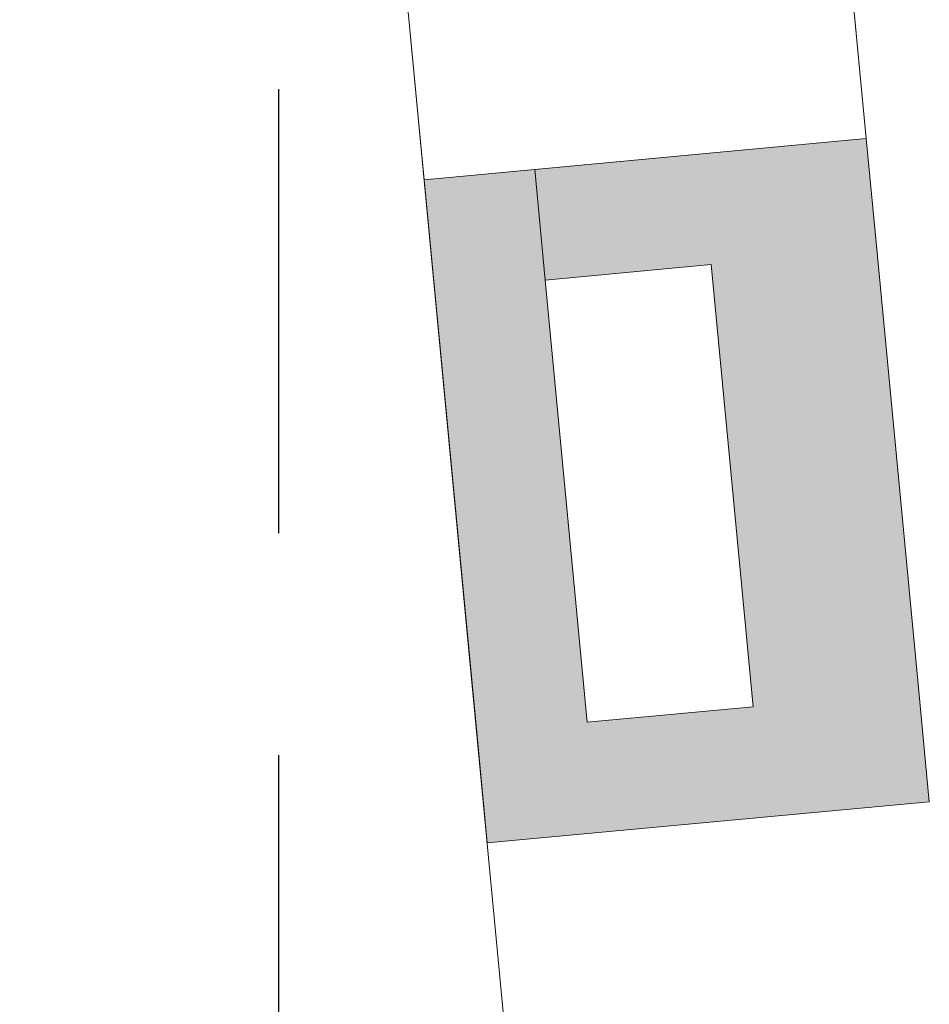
# Model space of a CAD drawing. Header units: metres. Extents: x -31 to 25.9, y -59.6 to 3.
# Tile 5 of 53: x -11.2 to -10.4, y -6 to -5.1. Entities that reach past the tile are written whole.
import ezdxf

# ---------------------------------------------------------------- set-up
doc = ezdxf.new("R2010")
doc.units = ezdxf.units.M
doc.linetypes.add('DASHED', pattern=[0.6, 0.4, -0.2])
doc.layers.add('A-ALCAT-LINIES-REFERIDA', color=9, linetype='Continuous', plot=False)
for name, color, linetype, lineweight in [('A-P02', 7, 'Continuous', 15), ('MURS DETALL', 7, 'Continuous', 20), ('OMBREJAT SOLID', 7, 'Continuous', 20), ('PAVIMENTOS', 7, 'Continuous', 5)]:
    doc.layers.add(name, color=color, linetype=linetype, lineweight=lineweight)

msp = doc.modelspace()

# ---------------------------------------------------------------- hatches: boundary and pattern name
at = {"layer": 'OMBREJAT SOLID', "lineweight": 15, "true_color": 0x828282}
for points in [[(-10.75972, -5.322), (-10.46101, -5.2942), (-10.47047, -5.19464), (-10.76918, -5.22245), (-10.76104, -5.3081)], [(-10.82145, -5.72948), (-10.72188, -5.72021), (-10.76918, -5.22245), (-10.86875, -5.23172), (-10.86017, -5.322)], [(-10.42317, -5.6924), (-10.46101, -5.2942), (-10.61037, -5.3081), (-10.57253, -5.70631)], [(-10.81199, -5.82903), (-10.41371, -5.79195), (-10.42317, -5.6924), (-10.82145, -5.72948)]]:
    msp.add_hatch(color=8, dxfattribs=at).paths.add_polyline_path(points)

# ---------------------------------------------------------------- linework, layer by layer
at = {"layer": 'A-ALCAT-LINIES-REFERIDA', "linetype": 'DASHED'}
msp.add_line((-11, -3.35), (-11, -11.4), dxfattribs=at)
at = {"layer": 'A-P02'}
for p, q in [((-11.05405, -3.28184), (-10.86875, -5.23172)), ((-10.86875, -5.23172), (-11.04455, -3.38184)), ((-10.64275, -3.38184), (-10.47047, -5.19464)), ((-10.47047, -5.19464), (-10.64275, -3.38184)), ((-10.86875, -5.23172), (-10.47047, -5.19464))]:
    msp.add_line(p, q, dxfattribs=at)
at = {"layer": 'MURS DETALL'}
for p, q in [((-10.47047, -5.19464), (-10.76918, -5.22245)), ((-10.46101, -5.2942), (-10.47047, -5.19464)), ((-10.76918, -5.22245), (-10.86875, -5.23172)), ((-10.86875, -5.23172), (-10.82145, -5.72948)), ((-10.42317, -5.6924), (-10.46101, -5.2942)), ((-10.75972, -5.322), (-10.61037, -5.3081)), ((-10.61037, -5.3081), (-10.57253, -5.70631)), ((-10.72188, -5.72021), (-10.75972, -5.322)), ((-10.41371, -5.79195), (-10.42317, -5.6924)), ((-10.57253, -5.70631), (-10.72188, -5.72021)), ((-10.82145, -5.72948), (-10.81199, -5.82903)), ((-10.81199, -5.82903), (-10.41371, -5.79195))]:
    msp.add_line(p, q, dxfattribs=at)
at = {"layer": 'MURS DETALL', "lineweight": 5}
for p, q in [((-10.75972, -5.322), (-10.76918, -5.22245)), ((-10.76918, -5.22245), (-10.75972, -5.322))]:
    msp.add_line(p, q, dxfattribs=at)
at = {"layer": 'PAVIMENTOS'}
for p, q in [((-10.52711, -8.82676), (-11.23317, -1.39709)), ((-11.23317, -1.39709), (-10.52711, -8.82676)), ((-10.59205, -8.14338), (-11.04455, -3.38184)), ((-11.04455, -3.38184), (-10.59205, -8.14338))]:
    msp.add_line(p, q, dxfattribs=at)

doc.saveas('drawing.dxf')
